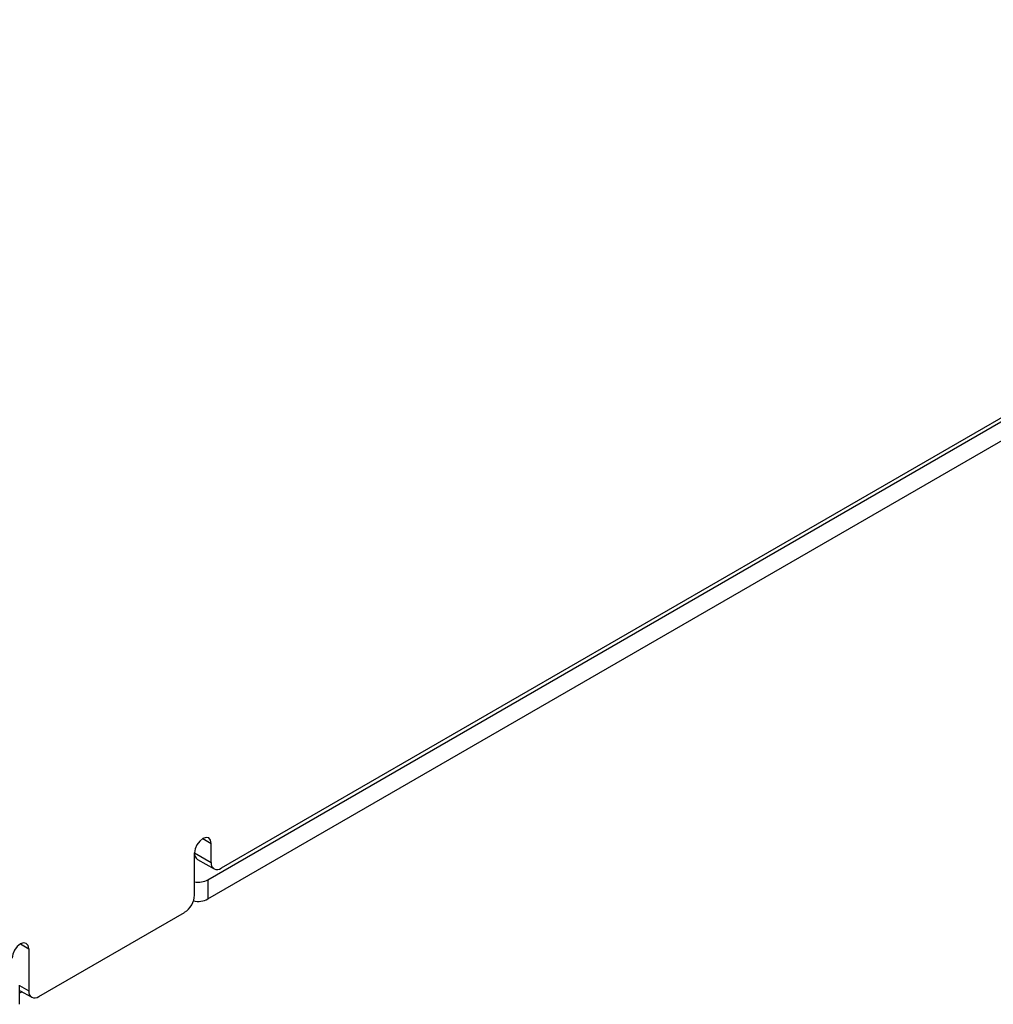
# Model space of a CAD drawing. Header units: millimetres. Extents: x 0 to 420, y 0 to 297.
# Tile 32 of 57: x 349 to 370, y 195 to 216. Entities that reach past the tile are written whole.
import ezdxf

# ---------------------------------------------------------------- set-up
doc = ezdxf.new("R2010")
doc.units = ezdxf.units.MM

msp = doc.modelspace()

# ---------------------------------------------------------------- linework, layer by layer
at = {"color": 7, "linetype": 'Continuous', "lineweight": 25}
for p, q in [((353.131, 197.293), (384.738, 215.539)), ((384.737, 215.622), (353.412, 197.538)), ((353.131, 196.884), (384.738, 215.131)), ((353.2, 197.661), (353.2, 198.069)), ((352.847, 196.967), (352.847, 197.865)), ((352.847, 197.865), (353.2, 197.661)), ((352.909, 197.728), (353.262, 197.524)), ((353.131, 197.293), (353.131, 196.884)), ((349.523, 194.803), (352.634, 196.599)), ((349.311, 195.824), (349.311, 194.926)), ((349.117, 194.639), (349.117, 195.048)), ((349.117, 194.936), (349.373, 194.788)), ((349.171, 194.905), (349.117, 194.874))]:
    msp.add_line(p, q, dxfattribs=at)
at = {"color": 8, "linetype": 'Continuous', "lineweight": 25}
for p, q in [((353.023, 198.171), (353.2, 198.069)), ((349.134, 195.926), (349.311, 195.824)), ((349.117, 195.038), (349.311, 194.926))]:
    msp.add_line(p, q, dxfattribs=at)
at = {"color": 7, "linetype": 'Continuous', "lineweight": 25, "flags": 128}
for points in [[(353.2, 198.069), (353.187, 198.139), (353.148, 198.184), (353.091, 198.195), (353.023, 198.171), (352.956, 198.117), (352.898, 198.039), (352.86, 197.951), (352.847, 197.865)], [(349.311, 195.824), (349.298, 195.894), (349.259, 195.938), (349.202, 195.95), (349.134, 195.926), (349.067, 195.872), (349.009, 195.794), (348.971, 195.706), (348.957, 195.62)]]:
    msp.add_lwpolyline(points, dxfattribs=at)
at = {"color": 7, "linetype": 'Continuous', "lineweight": 25}
for centre, radius, start, end in [((352.994, 197.849), 0.148, 173.7017, 234.9854), ((353.329, 197.64), 0.131, 170.786, 309.2032), ((352.919, 197.702), 0.461, 260.9197, 297.3335), ((352.386, 196.988), 0.461, 302.6054, 357.3946), ((352.918, 197.296), 0.463, 258.1904, 297.3055), ((349.44, 194.905), 0.131, 170.7856, 309.2024)]:
    msp.add_arc(centre, radius, start, end, dxfattribs=at)

doc.saveas('drawing.dxf')
